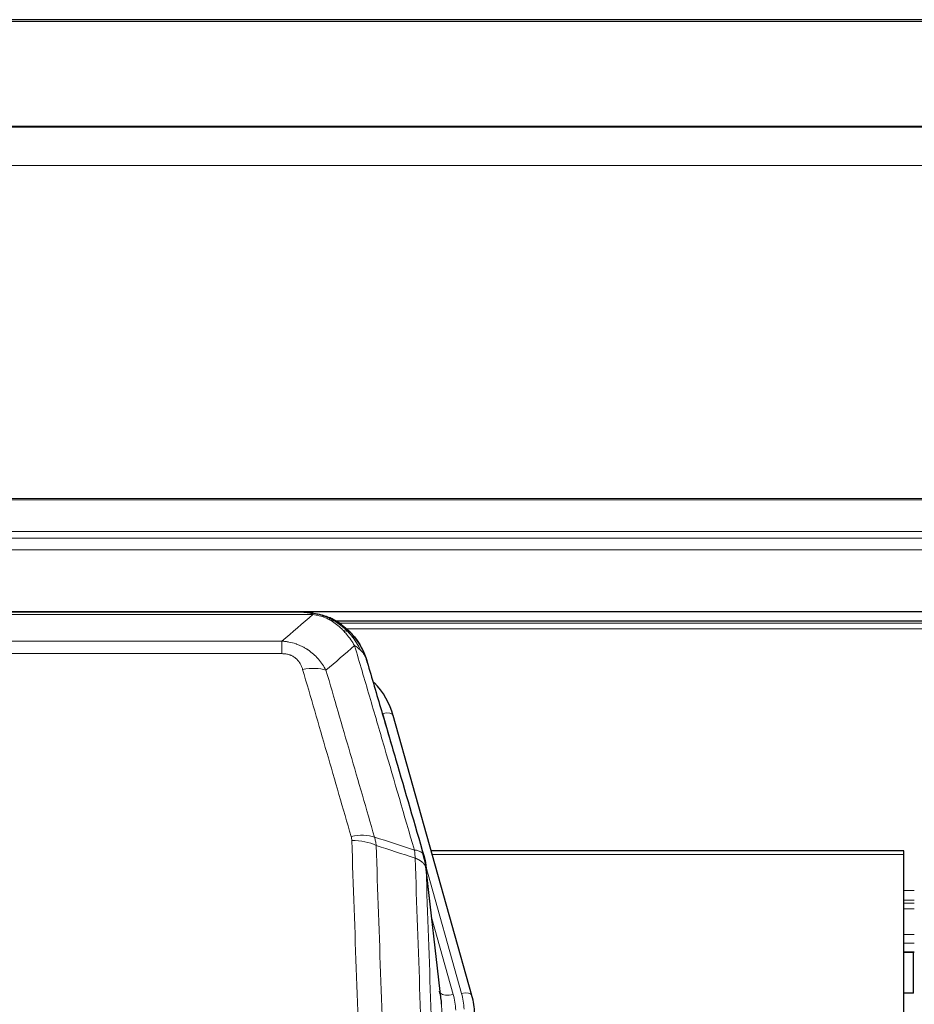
# Model space of a CAD drawing. Header units: inches. Extents: x 0 to 23760, y -13 to 16800.
# Tile 79 of 256: x 6809 to 7061, y 7290 to 7567. Entities that reach past the tile are written whole.
import ezdxf

# ---------------------------------------------------------------- set-up
doc = ezdxf.new("R2010")
doc.units = ezdxf.units.IN
doc.layers.add('1', color=7, linetype='Continuous', true_color=0xffffff)
doc.layers.add('254', color=7, linetype='Continuous', true_color=0xffffff)

msp = doc.modelspace()

# ---------------------------------------------------------------- linework, layer by layer
at = {"layer": '1', "color": 2, "linetype": 'Continuous', "lineweight": 25}
for p, q in [((8163.501, 7567.29), (6556.501, 7567.29)), ((8163.501, 7537.163), (6556.501, 7537.163)), ((8163.501, 7536.981), (6556.501, 7536.981)), ((6556.501, 7400.488), (8163.501, 7400.488)), ((6891.454, 7400.306), (6668.548, 7400.306)), ((6896.003, 7398.829), (6896.104, 7398.801)), ((7221.94, 7397.791), (6897.99, 7397.791)), ((6936.228, 7292.328), (6914.055, 7371.214)), ((7058.001, 7333.043), (6924.782, 7333.043)), ((7058.001, 7332.013), (7058.001, 7333.043)), ((7058.001, 7186.544), (7058.001, 7332.013)), ((6927.608, 7291.007), (6923.193, 7329.527)), ((7057.924, 7304.554), (7060.944, 7304.554)), ((6936.247, 7292.231), (6936.228, 7292.328))]:
    msp.add_line(p, q, dxfattribs=at)
at = {"layer": '1', "color": 110, "linetype": 'Continuous', "lineweight": 13}
for p, q in [((8163.501, 7566.746), (6556.501, 7566.746)), ((8163.501, 7526.216), (6556.501, 7526.216)), ((8163.501, 7432.389), (6556.501, 7432.388)), ((8163.501, 7431.944), (6556.501, 7431.944)), ((8163.501, 7423.031), (6556.501, 7423.031)), ((8163.501, 7421.187), (6556.501, 7421.187)), ((8163.501, 7417.945), (6556.501, 7417.945)), ((6891.404, 7399.643), (6668.598, 7399.643)), ((6896.104, 7398.801), (6896.172, 7398.644)), ((7220.307, 7397.23), (6898.806, 7397.23)), ((7219.164, 7395.617), (6900.847, 7395.617)), ((6677.33, 7392.175), (6882.672, 7392.175)), ((6882.672, 7392.175), (6882.672, 7388.642)), ((6882.672, 7388.642), (6677.33, 7388.642)), ((6915.892, 7354.976), (6911.166, 7371.787)), ((7058.001, 7332.013), (6925.07, 7332.013)), ((6933.34, 7292.901), (6923.268, 7328.735)), ((6927.698, 7289.834), (6923.322, 7328.015)), ((7060.944, 7321.862), (7057.924, 7321.862)), ((7060.944, 7319.164), (7057.924, 7319.164)), ((7060.944, 7318.379), (7057.924, 7318.379)), ((7060.944, 7316.727), (7057.924, 7316.727)), ((6924.967, 7314.046), (6930.993, 7292.609)), ((7060.944, 7309.537), (7057.924, 7309.537)), ((7060.944, 7307.059), (7057.924, 7307.059)), ((7060.944, 7304.611), (7057.924, 7304.611)), ((6940.765, 6957.94), (6927.698, 7289.834))]:
    msp.add_line(p, q, dxfattribs=at)
for centre, major_axis, ratio, start_param, end_param in [((6888.519, 7378.42), (9.598, 2.808), 0.562843, 0.6646512, 1.4076092), ((6911.166, 7370.402), (-2.888, -0.812), 0.4480327, 3.1416079, 4.5871119), ((6902.181, 7331.537), (9.604, 2.788), 0.5442898, 0.6684637, 1.414101), ((6902.368, 7330.365), (9.994, 0.345), 0.559112, 0.7940626, 1.551472), ((6930.993, 7294.456), (-3.851, -1.082), 0.4480327, 0.2500116, 1.4455193), ((6907.672, 7287.457), (-24.033, -0.038), 0.8858289, 3.1750594, 3.3842109), ((6933.34, 7291.516), (-2.888, -0.812), 0.4480327, 3.1416079, 4.5871119), ((6910.02, 7287.75), (-24.033, -0.038), 0.8858289, 3.1750594, 3.3842109)]:
    msp.add_ellipse(centre, major_axis=major_axis, ratio=ratio, start_param=start_param, end_param=end_param, dxfattribs=at)
at = {"layer": '1', "color": 2, "linetype": 'Continuous', "lineweight": 25}
for centre, major_axis, ratio, start_param, end_param in [((6887.86, 7365.201), (-27.014, -0.465), 0.8900028, 3.3708663, 3.8150067), ((6907.672, 7289.304), (20.035, -0.399), 0.8846078, 0.0524005, 0.2615519), ((6910.02, 7286.365), (-27.027, -0.37), 0.8864308, 3.1643526, 3.3735041)]:
    msp.add_ellipse(centre, major_axis=major_axis, ratio=ratio, start_param=start_param, end_param=end_param, dxfattribs=at)
for points, degree in [([(6888.862, 7400.303), (6889.478, 7400.307), (6890.102, 7400.277), (6890.728, 7400.213)], 3), ([(6899.614, 7396.748), (6897.968, 7397.968), (6896.101, 7398.803)], 2), ([(6923.198, 7329.446), (6922.449, 7332.276)], 1)]:
    msp.add_open_spline(points, degree=degree, dxfattribs=at)
at = {"layer": '1', "color": 110, "linetype": 'Continuous', "lineweight": 13}
for points, knots in [([(6888.862, 7400.303), (6888.936, 7400.305), (6889.01, 7400.306), (6889.306, 7400.305), (6889.528, 7400.296), (6889.955, 7400.261), (6890.16, 7400.235), (6890.413, 7400.189), (6890.474, 7400.177), (6890.533, 7400.163)], [0, 0, 0, 0, 0.125, 0.125, 0.5, 0.5, 0.875, 0.875, 1, 1, 1, 1]), ([(6891.404, 7399.643), (6892.624, 7399.541), (6893.8, 7399.247), (6895.294, 7398.62), (6895.661, 7398.444), (6896.022, 7398.25)], [0, 0, 0, 0, 0.75, 0.75, 1, 1, 1, 1]), ([(6896.172, 7398.644), (6896.174, 7398.614), (6896.172, 7398.582), (6896.159, 7398.496), (6896.143, 7398.441), (6896.094, 7398.337), (6896.062, 7398.288), (6896.022, 7398.25)], [0, 0, 0, 0, 0.25, 0.25, 0.625, 0.625, 1, 1, 1, 1]), ([(6896.022, 7398.25), (6896.202, 7398.153), (6896.381, 7398.051), (6897.088, 7397.626), (6897.602, 7397.268), (6898.596, 7396.481), (6899.076, 7396.053), (6899.69, 7395.444), (6899.842, 7395.289), (6899.991, 7395.131)], [0, 0, 0, 0, 0.125, 0.125, 0.5, 0.5, 0.875, 0.875, 1, 1, 1, 1]), ([(6901.215, 7394.918), (6901.117, 7394.945), (6901.015, 7394.968), (6900.758, 7395.018), (6900.601, 7395.042), (6900.29, 7395.086), (6900.137, 7395.107), (6899.991, 7395.131)], [0, 0, 0, 0, 0.25, 0.25, 0.625, 0.625, 1, 1, 1, 1]), ([(6899.991, 7395.131), (6900.29, 7394.814), (6900.58, 7394.486), (6901.707, 7393.137), (6902.473, 7392.039), (6903.167, 7390.924)], [0, 0, 0, 0, 0.25, 0.25, 1, 1, 1, 1]), ([(6902.201, 7394.433), (6902.17, 7394.46), (6902.138, 7394.486), (6902.004, 7394.588), (6901.891, 7394.657), (6901.641, 7394.78), (6901.505, 7394.832), (6901.313, 7394.891), (6901.265, 7394.905), (6901.215, 7394.918)], [0, 0, 0, 0, 0.125, 0.125, 0.5, 0.5, 0.875, 0.875, 1, 1, 1, 1]), ([(6901.215, 7394.918), (6901.587, 7394.529), (6901.944, 7394.123), (6903.304, 7392.44), (6904.175, 7391.046), (6904.874, 7389.593)], [0, 0, 0, 0, 0.25, 0.25, 1, 1, 1, 1]), ([(6882.672, 7392.175), (6883.007, 7392.152), (6883.34, 7392.118), (6884.003, 7392.031), (6884.332, 7391.977), (6885.307, 7391.785), (6885.945, 7391.617), (6886.648, 7391.38), (6886.726, 7391.353), (6886.881, 7391.298), (6886.959, 7391.27), (6887.19, 7391.183), (6887.343, 7391.123), (6887.798, 7390.935), (6888.392, 7390.665), (6888.965, 7390.357), (6889.387, 7390.112), (6889.595, 7389.986), (6889.801, 7389.855), (6889.937, 7389.766), (6890.005, 7389.721), (6890.61, 7389.312), (6891.118, 7388.916), (6891.837, 7388.276), (6892.07, 7388.056), (6892.408, 7387.713), (6892.519, 7387.597), (6892.738, 7387.362), (6892.845, 7387.242), (6893.373, 7386.637), (6893.761, 7386.13), (6894.476, 7385.076), (6894.802, 7384.529), (6895.099, 7383.962)], [0, 0, 0, 0, 0.0625, 0.0625, 0.125, 0.125, 0.25, 0.25, 0.265625, 0.265625, 0.28125, 0.28125, 0.3125, 0.3125, 0.375, 0.4375, 0.4375, 0.46875, 0.484375, 0.484375, 0.5, 0.5, 0.625, 0.625, 0.6875, 0.6875, 0.71875, 0.71875, 0.75, 0.75, 0.875, 0.875, 1, 1, 1, 1]), ([(6904.874, 7389.593), (6904.628, 7389.841), (6904.361, 7390.076), (6903.791, 7390.52), (6903.487, 7390.729), (6903.167, 7390.924)], [0, 0, 0, 0, 0.5, 0.5, 1, 1, 1, 1]), ([(6920.02, 7333.314), (6917.198, 7343.007), (6914.383, 7352.655), (6910.169, 7367.058), (6908.766, 7371.847), (6905.964, 7381.403), (6904.564, 7386.169), (6903.167, 7390.924)], [0, 0, 0, 0, 0.5, 0.5, 0.75, 0.75, 1, 1, 1, 1]), ([(6906.084, 7388.009), (6905.928, 7388.294), (6905.748, 7388.569), (6905.343, 7389.098), (6905.119, 7389.352), (6904.874, 7389.593)], [0, 0, 0, 0, 0.5, 0.5, 1, 1, 1, 1]), ([(6882.672, 7388.642), (6882.855, 7388.642), (6883.037, 7388.635), (6883.401, 7388.609), (6883.581, 7388.589), (6883.936, 7388.536), (6884.112, 7388.502), (6884.459, 7388.42), (6884.63, 7388.372), (6884.84, 7388.302), (6884.882, 7388.287), (6884.966, 7388.257), (6885.091, 7388.211), (6885.212, 7388.161), (6885.451, 7388.056), (6885.759, 7387.903), (6886.046, 7387.724), (6886.219, 7387.605), (6886.253, 7387.58), (6886.321, 7387.531), (6886.355, 7387.506), (6886.455, 7387.43), (6886.52, 7387.378), (6886.709, 7387.219), (6886.829, 7387.108), (6887.055, 7386.88), (6887.162, 7386.762), (6887.365, 7386.519), (6887.461, 7386.394), (6887.574, 7386.234), (6887.596, 7386.202), (6887.64, 7386.137), (6887.662, 7386.104), (6887.725, 7386.006), (6887.766, 7385.94), (6887.885, 7385.74), (6887.959, 7385.606), (6888.096, 7385.333), (6888.159, 7385.196), (6888.336, 7384.778), (6888.435, 7384.495), (6888.519, 7384.206)], [0, 0, 0, 0, 0.0625, 0.0625, 0.125, 0.125, 0.1875, 0.1875, 0.25, 0.25, 0.265625, 0.265625, 0.28125, 0.3125, 0.3125, 0.375, 0.4375, 0.4375, 0.453125, 0.453125, 0.46875, 0.46875, 0.5, 0.5, 0.5625, 0.5625, 0.625, 0.625, 0.6875, 0.6875, 0.703125, 0.703125, 0.71875, 0.71875, 0.75, 0.75, 0.8125, 0.8125, 0.875, 0.875, 1, 1, 1, 1]), ([(6902.181, 7337.135), (6899.895, 7345.041), (6897.614, 7352.916), (6894.198, 7364.684), (6893.061, 7368.599), (6890.789, 7376.414), (6889.653, 7380.314), (6888.519, 7384.206)], [0, 0, 0, 0, 0.5, 0.5, 0.75, 0.75, 1, 1, 1, 1]), ([(6895.099, 7383.962), (6896.235, 7380.076), (6897.371, 7376.182), (6899.647, 7368.379), (6900.785, 7364.47), (6904.205, 7352.721), (6906.489, 7344.858), (6908.777, 7336.964)], [0, 0, 0, 0, 0.25, 0.25, 0.5, 0.5, 1, 1, 1, 1]), ([(6902.181, 7337.135), (6902.237, 7336.942), (6902.28, 7336.747), (6902.342, 7336.354), (6902.361, 7336.157), (6902.368, 7335.958)], [0, 0, 0, 0, 0.5, 0.5, 1, 1, 1, 1]), ([(6914.326, 7016.955), (6913.769, 7030.786), (6912.668, 7058.316), (6911.061, 7099.22), (6910.018, 7126.228), (6909.248, 7146.386), (6908.865, 7156.441), (6908.487, 7166.459), (6908.236, 7173.13), (6908.111, 7176.461), (6907.487, 7193.096), (6906.996, 7206.333), (6906.27, 7226.082), (6906.031, 7232.647), (6905.555, 7245.737), (6905.319, 7252.264), (6904.617, 7271.787), (6903.696, 7297.667), (6902.806, 7323.245), (6902.368, 7335.958)], [0, 0, 0, 0, 0.125, 0.25, 0.375, 0.375, 0.4375, 0.46875, 0.46875, 0.5, 0.5, 0.625, 0.625, 0.6875, 0.6875, 0.75, 0.75, 0.875, 1, 1, 1, 1]), ([(6909.236, 7334.592), (6909.674, 7321.895), (6910.565, 7296.349), (6911.487, 7270.502), (6912.19, 7251.004), (6912.427, 7244.486), (6912.903, 7231.412), (6913.143, 7224.856), (6913.869, 7205.132), (6914.361, 7191.911), (6914.986, 7175.297), (6915.111, 7171.97), (6915.363, 7165.308), (6915.741, 7155.303), (6916.124, 7145.261), (6916.896, 7125.128), (6917.94, 7098.154), (6919.55, 7057.302), (6920.652, 7029.807), (6921.21, 7015.994)], [0, 0, 0, 0, 0.125, 0.25, 0.25, 0.3125, 0.3125, 0.375, 0.375, 0.5, 0.5, 0.53125, 0.53125, 0.5625, 0.625, 0.625, 0.75, 0.875, 1, 1, 1, 1]), ([(6922.766, 7331.465), (6922.744, 7331.712), (6922.667, 7331.943), (6922.403, 7332.362), (6922.217, 7332.55), (6921.746, 7332.872), (6921.46, 7333.006), (6920.802, 7333.21), (6920.429, 7333.28), (6920.02, 7333.314)], [0, 0, 0, 0, 0.25, 0.25, 0.5, 0.5, 0.75, 0.75, 1, 1, 1, 1]), ([(6920.02, 7333.314), (6920.095, 7332.942), (6920.138, 7332.57), (6920.196, 7331.811), (6920.212, 7331.425), (6920.232, 7331.023)], [0, 0, 0, 0, 0.5, 0.5, 1, 1, 1, 1]), ([(6923.322, 7328.015), (6923.321, 7328.023), (6923.319, 7328.039), (6923.316, 7328.062), (6923.313, 7328.086), (6923.309, 7328.11), (6923.305, 7328.133), (6923.301, 7328.157), (6923.297, 7328.18), (6923.292, 7328.204), (6923.288, 7328.228), (6923.282, 7328.251), (6923.277, 7328.275), (6923.272, 7328.298), (6923.266, 7328.322), (6923.26, 7328.345), (6923.253, 7328.369), (6923.247, 7328.392), (6923.24, 7328.416), (6923.233, 7328.439), (6923.225, 7328.462), (6923.218, 7328.486), (6923.21, 7328.509), (6923.202, 7328.532), (6923.193, 7328.556), (6923.185, 7328.579), (6923.176, 7328.602), (6923.167, 7328.625), (6923.157, 7328.648), (6923.148, 7328.672), (6923.138, 7328.695), (6923.128, 7328.718), (6923.117, 7328.741), (6923.107, 7328.764), (6923.096, 7328.787), (6923.085, 7328.81), (6923.073, 7328.833), (6923.062, 7328.856), (6923.05, 7328.878), (6923.038, 7328.901), (6923.025, 7328.924), (6923.013, 7328.947), (6923, 7328.969), (6922.987, 7328.992), (6922.973, 7329.014), (6922.96, 7329.037), (6922.946, 7329.06), (6922.932, 7329.082), (6922.918, 7329.104), (6922.903, 7329.127), (6922.888, 7329.149), (6922.873, 7329.171), (6922.858, 7329.194), (6922.842, 7329.216), (6922.826, 7329.238), (6922.81, 7329.26), (6922.794, 7329.282), (6922.778, 7329.304), (6922.761, 7329.326), (6922.744, 7329.348), (6922.727, 7329.37), (6922.709, 7329.392), (6922.691, 7329.413), (6922.673, 7329.435), (6922.655, 7329.457), (6922.637, 7329.478), (6922.618, 7329.5), (6922.599, 7329.521), (6922.58, 7329.543), (6922.561, 7329.564), (6922.541, 7329.585), (6922.521, 7329.607), (6922.501, 7329.628), (6922.481, 7329.649), (6922.46, 7329.67), (6922.44, 7329.691), (6922.413, 7329.718), (6922.379, 7329.751), (6922.338, 7329.79), (6922.296, 7329.828), (6922.254, 7329.867), (6922.211, 7329.905), (6922.167, 7329.942), (6922.122, 7329.98), (6922.076, 7330.017), (6922.03, 7330.054), (6921.983, 7330.09), (6921.935, 7330.126), (6921.886, 7330.162), (6921.837, 7330.198), (6921.787, 7330.233), (6921.736, 7330.268), (6921.684, 7330.302), (6921.631, 7330.336), (6921.578, 7330.37), (6921.524, 7330.404), (6921.47, 7330.437), (6921.414, 7330.47), (6921.358, 7330.502), (6921.302, 7330.535), (6921.244, 7330.566), (6921.186, 7330.598), (6921.127, 7330.629), (6921.067, 7330.66), (6921.007, 7330.69), (6920.946, 7330.72), (6920.885, 7330.749), (6920.822, 7330.779), (6920.759, 7330.807), (6920.696, 7330.836), (6920.631, 7330.864), (6920.567, 7330.891), (6920.501, 7330.919), (6920.435, 7330.945), (6920.368, 7330.972), (6920.301, 7330.998), (6920.255, 7331.015), (6920.232, 7331.023)], [0, 0, 0, 0, 0.0066687, 0.0133374, 0.0200061, 0.0266746, 0.0333432, 0.0400116, 0.0466801, 0.0533484, 0.0600168, 0.066685, 0.0733532, 0.0800214, 0.0866895, 0.0933575, 0.1000255, 0.1066935, 0.1133614, 0.1200292, 0.126697, 0.1333647, 0.1400324, 0.1467001, 0.1533676, 0.1600352, 0.1667026, 0.1733701, 0.1800374, 0.1867047, 0.193372, 0.2000392, 0.2067064, 0.2133735, 0.2200405, 0.2267075, 0.2333745, 0.2400414, 0.2467082, 0.253375, 0.2600418, 0.2667085, 0.2733751, 0.2800417, 0.2867082, 0.2933747, 0.3000412, 0.3067075, 0.3133739, 0.3200401, 0.3267064, 0.3333725, 0.3400387, 0.3467047, 0.3533708, 0.3600367, 0.3667026, 0.3733685, 0.3800343, 0.3867001, 0.3933658, 0.4000315, 0.4066971, 0.4133626, 0.4200281, 0.4266936, 0.433359, 0.4400243, 0.4466896, 0.4533549, 0.4600201, 0.4666852, 0.4733503, 0.4800154, 0.4866804, 0.4933453, 0.5000102, 0.5125098, 0.5250093, 0.5375088, 0.5500082, 0.5625077, 0.5750071, 0.5875066, 0.600006, 0.6125054, 0.6250049, 0.6375043, 0.6500037, 0.6625032, 0.6750026, 0.6875021, 0.7000016, 0.7125011, 0.7250006, 0.7375001, 0.7499997, 0.7624993, 0.7749989, 0.7874985, 0.7999982, 0.812498, 0.8249977, 0.8374975, 0.8499974, 0.8624973, 0.8749972, 0.8874972, 0.8999973, 0.9124974, 0.9249976, 0.9374978, 0.9499981, 0.9624985, 0.9749989, 0.9874994, 1, 1, 1, 1]), ([(6932.462, 7007.127), (6931.89, 7021.18), (6930.763, 7049.151), (6929.117, 7090.702), (6928.051, 7118.134), (6927.263, 7138.606), (6926.871, 7148.817), (6926.42, 7160.686), (6926.227, 7165.763), (6926.099, 7169.146), (6926.036, 7170.836), (6925.717, 7179.281), (6925.337, 7189.389), (6924.899, 7201.132), (6924.713, 7206.155), (6924.588, 7209.501), (6924.527, 7211.173), (6923.97, 7226.209), (6922.998, 7252.784), (6921.587, 7292.177), (6920.679, 7318.127), (6920.232, 7331.023)], [0, 0, 0, 0, 0.125, 0.25, 0.375, 0.375, 0.4375, 0.46875, 0.484375, 0.484375, 0.5, 0.5, 0.5625, 0.59375, 0.609375, 0.609375, 0.625, 0.625, 0.75, 0.875, 1, 1, 1, 1]), ([(6923.322, 7328.015), (6923.767, 7315.167), (6924.672, 7289.316), (6926.079, 7250.073), (6927.049, 7223.599), (6927.604, 7208.62), (6927.666, 7206.954), (6927.79, 7203.621), (6927.976, 7198.617), (6928.412, 7186.918), (6928.791, 7176.849), (6929.109, 7168.436), (6929.172, 7166.752), (6929.3, 7163.382), (6929.492, 7158.324), (6929.942, 7146.5), (6930.332, 7136.328), (6931.119, 7115.933), (6932.182, 7088.605), (6933.823, 7047.211), (6934.947, 7019.346), (6935.517, 7005.347)], [0, 0, 0, 0, 0.125, 0.25, 0.375, 0.375, 0.390625, 0.390625, 0.40625, 0.4375, 0.5, 0.5, 0.515625, 0.515625, 0.53125, 0.5625, 0.625, 0.625, 0.75, 0.875, 1, 1, 1, 1])]:
    msp.add_open_spline(points, degree=3, knots=knots, dxfattribs=at)
at = {"layer": '1', "color": 2, "linetype": 'Continuous', "lineweight": 25}
for points, knots in [([(6890.533, 7400.163), (6891.944, 7400.074), (6893.38, 7399.768), (6895.251, 7399.067), (6895.714, 7398.867), (6896.172, 7398.644)], [0, 0, 0, 0, 0.75, 0.75, 1, 1, 1, 1]), ([(6890.533, 7400.163), (6890.652, 7400.136), (6890.762, 7400.106), (6891.01, 7400.019), (6891.135, 7399.957), (6891.321, 7399.815), (6891.383, 7399.734), (6891.404, 7399.643)], [0, 0, 0, 0, 0.25, 0.25, 0.625, 0.625, 1, 1, 1, 1]), ([(6894.006, 7399.559), (6894.085, 7399.535), (6894.165, 7399.511), (6894.838, 7399.299), (6895.425, 7399.08), (6896.003, 7398.829)], [0, 0, 0, 0, 0.1180686, 0.1180686, 1, 1, 1, 1]), ([(6896.172, 7398.644), (6896.401, 7398.532), (6896.628, 7398.415), (6897.53, 7397.922), (6898.189, 7397.501), (6899.459, 7396.563), (6900.069, 7396.046), (6900.84, 7395.303), (6901.03, 7395.113), (6901.215, 7394.918)], [0, 0, 0, 0, 0.125, 0.125, 0.5, 0.5, 0.875, 0.875, 1, 1, 1, 1]), ([(6899.691, 7396.691), (6900.336, 7396.209), (6900.952, 7395.683), (6901.76, 7394.897), (6901.984, 7394.668), (6902.201, 7394.433)], [0, 0, 0, 0, 0.7159091, 0.7159091, 1, 1, 1, 1]), ([(6902.201, 7394.433), (6902.636, 7393.964), (6903.046, 7393.473), (6904.576, 7391.438), (6905.472, 7389.749), (6906.084, 7388.009)], [0, 0, 0, 0, 0.25, 0.25, 1, 1, 1, 1]), ([(6902.631, 7393.866), (6902.61, 7393.91), (6902.586, 7393.955), (6902.508, 7394.09), (6902.445, 7394.18), (6902.319, 7394.324), (6902.263, 7394.38), (6902.201, 7394.433)], [0, 0, 0, 0, 0.2280377, 0.2280377, 0.6912151, 0.6912151, 1, 1, 1, 1]), ([(6902.691, 7393.732), (6902.703, 7393.719), (6902.726, 7393.692), (6902.761, 7393.652), (6902.797, 7393.612), (6902.832, 7393.57), (6902.869, 7393.528), (6902.905, 7393.486), (6902.942, 7393.442), (6902.979, 7393.398), (6903.017, 7393.353), (6903.055, 7393.307), (6903.094, 7393.261), (6903.132, 7393.214), (6903.172, 7393.166), (6903.211, 7393.117), (6903.251, 7393.068), (6903.291, 7393.018), (6903.331, 7392.967), (6903.372, 7392.916), (6903.413, 7392.863), (6903.454, 7392.81), (6903.496, 7392.756), (6903.538, 7392.702), (6903.58, 7392.646), (6903.623, 7392.59), (6903.665, 7392.533), (6903.708, 7392.475), (6903.751, 7392.417), (6903.795, 7392.357), (6903.838, 7392.297), (6903.882, 7392.236), (6903.926, 7392.174), (6903.971, 7392.111), (6904.015, 7392.048), (6904.06, 7391.984), (6904.105, 7391.919), (6904.149, 7391.853), (6904.195, 7391.786), (6904.24, 7391.718), (6904.285, 7391.65), (6904.331, 7391.58), (6904.376, 7391.51), (6904.422, 7391.439), (6904.468, 7391.367), (6904.514, 7391.294), (6904.56, 7391.221), (6904.606, 7391.146), (6904.652, 7391.071), (6904.698, 7390.994), (6904.745, 7390.917), (6904.791, 7390.839), (6904.837, 7390.76), (6904.883, 7390.68), (6904.93, 7390.6), (6904.976, 7390.518), (6905.022, 7390.435), (6905.068, 7390.352), (6905.114, 7390.267), (6905.16, 7390.182), (6905.206, 7390.096), (6905.252, 7390.009), (6905.298, 7389.921), (6905.343, 7389.831), (6905.389, 7389.742), (6905.434, 7389.651), (6905.479, 7389.559), (6905.524, 7389.466), (6905.569, 7389.372), (6905.613, 7389.278), (6905.658, 7389.182), (6905.702, 7389.085), (6905.746, 7388.988), (6905.79, 7388.889), (6905.833, 7388.79), (6905.876, 7388.689), (6905.919, 7388.588), (6905.961, 7388.486), (6906.004, 7388.382), (6906.045, 7388.278), (6906.087, 7388.173), (6906.128, 7388.067), (6906.169, 7387.959), (6906.209, 7387.851), (6906.249, 7387.742), (6906.289, 7387.632), (6906.328, 7387.521), (6906.366, 7387.409), (6906.404, 7387.296), (6906.442, 7387.182), (6906.479, 7387.067), (6906.516, 7386.951), (6906.552, 7386.834), (6906.587, 7386.716), (6906.622, 7386.597), (6906.656, 7386.477), (6906.69, 7386.356), (6906.712, 7386.275), (6906.723, 7386.235)], [0, 0, 0, 0, 0.0060657, 0.012223, 0.0184718, 0.0248123, 0.0312443, 0.0377679, 0.0443831, 0.0510899, 0.0578883, 0.0647782, 0.0717598, 0.0788329, 0.0859977, 0.093254, 0.1006019, 0.1080414, 0.1155725, 0.1231952, 0.1309095, 0.1387154, 0.1466129, 0.1546019, 0.1626826, 0.1708549, 0.1791188, 0.1874742, 0.1959213, 0.20446, 0.2130903, 0.2218121, 0.2306256, 0.2395307, 0.2485274, 0.2576156, 0.2667955, 0.276067, 0.2854301, 0.2948848, 0.3044311, 0.314069, 0.3237985, 0.3336196, 0.3435324, 0.3535367, 0.3636326, 0.3738202, 0.3840993, 0.3944701, 0.4049324, 0.4154864, 0.426132, 0.4368691, 0.4476979, 0.4586183, 0.4696303, 0.480734, 0.4919292, 0.503216, 0.5145945, 0.5260645, 0.5376262, 0.5492795, 0.5610244, 0.5728609, 0.584789, 0.5968087, 0.60892, 0.621123, 0.6334175, 0.6458037, 0.6582815, 0.6708509, 0.6835119, 0.6962645, 0.7091087, 0.7220445, 0.735072, 0.748191, 0.7614017, 0.774704, 0.7880979, 0.8015834, 0.8151605, 0.8288293, 0.8425896, 0.8564416, 0.8703852, 0.8844204, 0.8985472, 0.9127656, 0.9270756, 0.9414773, 0.9559705, 0.9705554, 0.9852319, 1, 1, 1, 1]), ([(6906.723, 7386.235), (6906.666, 7386.545), (6906.584, 7386.849), (6906.37, 7387.442), (6906.239, 7387.73), (6906.084, 7388.009)], [0, 0, 0, 0, 0.5, 0.5, 1, 1, 1, 1]), ([(6906.723, 7386.235), (6908.054, 7381.713), (6909.386, 7377.18), (6912.054, 7368.093), (6913.389, 7363.539), (6917.4, 7349.846), (6920.08, 7340.676), (6922.766, 7331.465)], [0, 0, 0, 0, 0.25, 0.25, 0.5, 0.5, 1, 1, 1, 1]), ([(6922.766, 7331.465), (6922.771, 7331.448), (6922.781, 7331.414), (6922.796, 7331.362), (6922.811, 7331.308), (6922.826, 7331.253), (6922.842, 7331.198), (6922.857, 7331.141), (6922.872, 7331.083), (6922.888, 7331.024), (6922.903, 7330.964), (6922.919, 7330.902), (6922.934, 7330.84), (6922.949, 7330.776), (6922.965, 7330.711), (6922.98, 7330.646), (6922.995, 7330.578), (6923.01, 7330.51), (6923.025, 7330.441), (6923.04, 7330.37), (6923.054, 7330.299), (6923.069, 7330.226), (6923.083, 7330.152), (6923.097, 7330.077), (6923.111, 7330.001), (6923.124, 7329.923), (6923.138, 7329.845), (6923.158, 7329.718), (6923.184, 7329.549), (6923.213, 7329.342), (6923.236, 7329.15), (6923.256, 7328.973), (6923.272, 7328.811), (6923.284, 7328.663), (6923.294, 7328.531), (6923.302, 7328.414), (6923.308, 7328.312), (6923.313, 7328.225), (6923.316, 7328.154), (6923.319, 7328.097), (6923.32, 7328.056), (6923.321, 7328.03), (6923.322, 7328.018), (6923.322, 7328.015)], [0, 0, 0, 0, 0.0155037, 0.0313049, 0.0474035, 0.0637997, 0.0804935, 0.097485, 0.1147743, 0.1323613, 0.1502462, 0.1684289, 0.1869096, 0.2056883, 0.224765, 0.2441397, 0.2638126, 0.2837835, 0.3040527, 0.32462, 0.3454856, 0.3666494, 0.3881116, 0.409872, 0.4319308, 0.454288, 0.4769435, 0.4998975, 0.5635611, 0.6228928, 0.6778927, 0.7285606, 0.7748966, 0.8169007, 0.8545729, 0.8879131, 0.9169214, 0.9415977, 0.9619421, 0.9779545, 0.989635, 0.9969835, 1, 1, 1, 1])]:
    msp.add_open_spline(points, degree=3, knots=knots, dxfattribs=at)
at = {"layer": '1', "color": 110, "linetype": 'Continuous', "lineweight": 13}
for points in [[(6882.672, 7392.175), (6885.6, 7394.662), (6888.511, 7397.151), (6891.404, 7399.643)], [(6903.167, 7390.924), (6900.492, 7388.601), (6897.803, 7386.28), (6895.099, 7383.962)], [(6908.777, 7336.964), (6912.525, 7335.746), (6916.273, 7334.529), (6920.02, 7333.314)], [(6908.777, 7336.964), (6908.889, 7336.581), (6909.078, 7335.801), (6909.195, 7334.999), (6909.236, 7334.592)], [(6920.232, 7331.023), (6916.567, 7332.211), (6912.902, 7333.401), (6909.236, 7334.592)]]:
    msp.add_open_spline(points, degree=3, dxfattribs=at)
at = {"layer": '254', "color": 2, "linetype": 'Continuous', "lineweight": 25}
for q in [(7060.751, 7304.555), (7057.997, 7292.995)]:
    msp.add_line((7060.751, 7292.995), q, dxfattribs=at)

doc.saveas('drawing.dxf')
